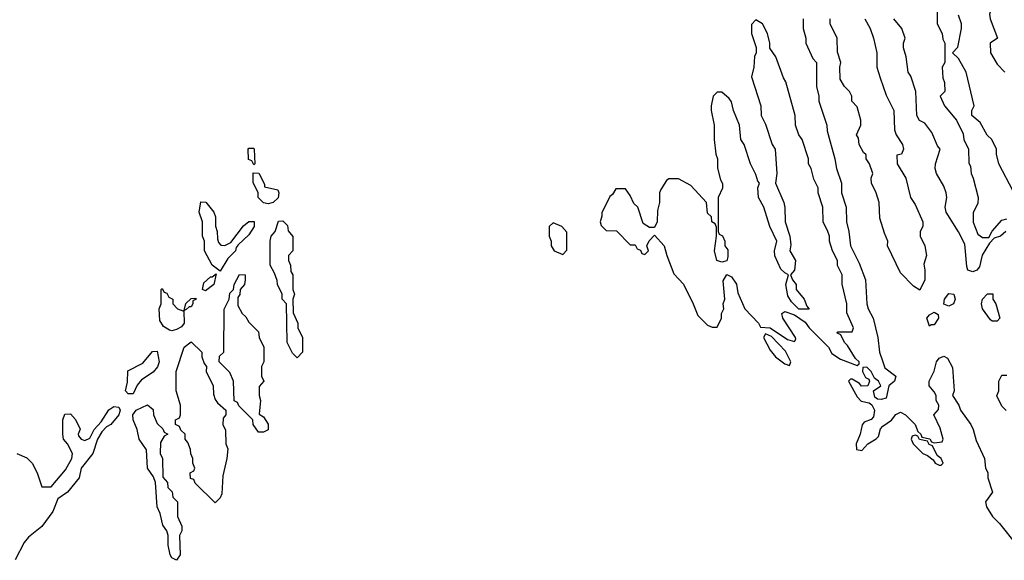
# Model space of a CAD drawing. Header units: inches. Extents: x 2769379 to 2883802, y 684208 to 828654.
# Tile 209 of 256: x 2825440 to 2829520, y 756268 to 758507. Entities that reach past the tile are written whole.
import ezdxf

# ---------------------------------------------------------------- set-up
doc = ezdxf.new("R2010")
doc.units = ezdxf.units.IN
doc.header["$MEASUREMENT"] = 0
doc.layers.add('C8725', color=7, linetype='Continuous')

msp = doc.modelspace()

# ---------------------------------------------------------------- linework, layer by layer
at = {"layer": 'C8725', "color": 2}
for points, elevation in [([(2829521.2, 758741.2), (2829508.4, 758768.4), (2829508, 758810), (2829490, 758838), (2829470, 758846), (2829450, 758846), (2829442, 758830), (2829454, 758810), (2829454, 758790), (2829442, 758770), (2829442, 758750), (2829474, 758690), (2829452, 758668), (2829456, 758630), (2829471.6, 758588.4), (2829472, 758570), (2829458, 758530), (2829461, 758510), (2829492, 758430), (2829462, 758410), (2829462.8, 758370), (2829490, 758322), (2829522, 758290)], 2), ([(2829242, 758550), (2829242, 758490), (2829262, 758450), (2829265.4, 758425.4), (2829274, 758410), (2829274, 758330), (2829262, 758310), (2829265.4, 758265.4), (2829272.7, 758247.3), (2829274, 758210), (2829254, 758190), (2829272, 758150), (2829322, 758090), (2829350, 758034), (2829352, 758010), (2829372, 757970), (2829372.7, 757912.7), (2829379.6, 757899.6), (2829382, 757870), (2829391.1, 757851.1), (2829411, 757770), (2829410, 757746), (2829391.3, 757708.7), (2829391.1, 757668.9), (2829410, 757618), (2829430, 757604.7), (2829455.3, 757604.7), (2829469.4, 757630.6), (2829510, 757676), (2829530, 757682)], 2), ([(2828686, 758510), (2828686, 758470), (2828698, 758430), (2828698, 758410), (2828726.4, 758346.4), (2828742, 758330), (2828742, 758230), (2828751.3, 758190), (2828751.3, 758170), (2828784.7, 758070), (2828786.4, 758046.4), (2828818, 757930), (2828824.7, 757890), (2828844.7, 757830), (2828844.7, 757790), (2828864, 757730), (2828866, 757670), (2828876, 757630), (2828882, 757570), (2828918, 757498), (2828944.7, 757430), (2828951, 757330), (2828956, 757310), (2828976.3, 757270), (2828996, 757190), (2829002.8, 757130), (2829016.3, 757090), (2829025.5, 757065.5), (2829070.7, 757030), (2829064.7, 757010), (2829042, 756990), (2829030, 756939), (2829010, 756933.2), (2828994.6, 756934.6), (2828984, 756944), (2828978, 756970), (2829008, 756990), (2828998, 757010), (2828982, 757022), (2828968, 757050), (2828950, 757068), (2828934, 757066), (2828932, 757050), (2828944.7, 757024.7), (2828958, 757018), (2828962, 757010), (2828954, 756990), (2828928.9, 756988.9), (2828920.4, 757000.4), (2828890, 757018), (2828882, 757018), (2828874, 757010), (2828910, 756944.7), (2828927.5, 756927.5), (2828959.9, 756919.9), (2828971.1, 756911.1), (2828981.6, 756890), (2828978, 756862), (2828968.3, 756851.7), (2828939.8, 756840.2), (2828930.4, 756829.6), (2828923, 756790), (2828905.5, 756750), (2828907.1, 756727.1), (2828930, 756722.8), (2828954, 756750), (2828989.5, 756770.5), (2828998.9, 756781.1), (2829007.3, 756812.7), (2829016.6, 756823.4), (2829052.3, 756847.7), (2829070, 756871.3), (2829090, 756881), (2829110, 756871), (2829150.6, 756830.6), (2829162, 756802), (2829174, 756790), (2829178, 756778), (2829211.6, 756771.6), (2829218, 756758), (2829230, 756754), (2829262, 756758), (2829266, 756770), (2829254.6, 756814.6), (2829228, 756870), (2829247.3, 756892.7), (2829248, 756910), (2829238, 756930), (2829238, 756950), (2829230, 756966), (2829208, 756990), (2829208, 757010), (2829229.2, 757050.8), (2829239, 757090), (2829250, 757104.7), (2829270, 757114), (2829284.7, 757104.7), (2829306, 757066), (2829312, 756970), (2829304.7, 756950), (2829331, 756911), (2829338, 756890), (2829381, 756830), (2829391, 756810), (2829403.5, 756763.5), (2829438, 756690), (2829442, 756650), (2829451.1, 756631.1), (2829451.3, 756610), (2829471, 756550), (2829442, 756510), (2829446.8, 756490), (2829471, 756450), (2829500.5, 756420.5), (2829570, 756332)], 2), ([(2828942, 758510), (2828964.7, 758470), (2828978, 758430), (2828992, 758370), (2828992, 758310), (2829005.4, 758265.4), (2829030, 758194), (2829062, 758130), (2829064.7, 758050), (2829071.3, 758030), (2829098, 757990), (2829102, 757970), (2829094, 757950), (2829074, 757946), (2829076, 757910), (2829111.3, 757850), (2829131.3, 757770), (2829150, 757742), (2829182, 757670), (2829182, 757650), (2829172, 757630), (2829171.3, 757610), (2829191, 757570), (2829198, 757530), (2829186, 757494), (2829191, 757470), (2829190.9, 757429.1), (2829170, 757386), (2829143.1, 757403.1), (2829090, 757458), (2829035.3, 757570), (2829038, 757590), (2829023.1, 757623.1), (2829004.7, 757684.7), (2829002, 757750), (2828989, 757790), (2828969, 757830), (2828968.7, 757850), (2828975.3, 757870), (2828962, 757910), (2828948, 757930), (2828947.3, 757947.3), (2828936.4, 757956.4), (2828918, 757990), (2828916.4, 758016.4), (2828908, 758030), (2828926, 758070), (2828926, 758090), (2828910, 758146), (2828888, 758170), (2828888, 758190), (2828878, 758210), (2828858, 758230), (2828840.4, 758260.4), (2828838, 758310), (2828842, 758330), (2828828.4, 758371.6), (2828828, 758430), (2828798, 758490), (2828798, 758510)], 2), ([(2829526.8, 757630), (2829504.7, 757610), (2829478, 757602), (2829458.8, 757581.2), (2829427.9, 757532.1), (2829416.7, 757483.3), (2829406, 757470), (2829390, 757462), (2829369.4, 757469.4), (2829364.5, 757484.5), (2829356.6, 757576.6), (2829330, 757628.7), (2829279, 757710), (2829275.3, 757730), (2829282, 757770), (2829279, 757790), (2829270, 757818), (2829239, 757870), (2829234, 757890), (2829235.3, 757910), (2829254, 757970), (2829243.7, 757983.7), (2829219.3, 758039.3), (2829190, 758078), (2829168.9, 758088.9), (2829158, 758110), (2829154, 758210), (2829132.9, 758272.9), (2829122, 758290), (2829113.6, 758353.6), (2829102, 758390), (2829102, 758410), (2829108.7, 758430), (2829095.3, 758470), (2829062, 758510)], 2), ([(2829556.5, 757796.5), (2829498, 757910), (2829488, 757950), (2829488, 757970), (2829468, 758010), (2829449.1, 758029.1), (2829420.4, 758080.4), (2829386, 758110), (2829386, 758130), (2829395.3, 758150), (2829362, 758290), (2829330, 758346), (2829306, 758370), (2829327.3, 758392.7), (2829342, 758470), (2829342, 758490), (2829330, 758526)], 2), ([(2829528, 756888), (2829510, 756906), (2829488.9, 756948.9), (2829498, 756970), (2829498, 757010), (2829510, 757034), (2829530, 757034)], 2), ([(2825428, 756710), (2825470, 756692), (2825490.9, 756670.9), (2825512, 756630), (2825532, 756572), (2825570, 756572), (2825630, 756642), (2825655.3, 756690), (2825658, 756710), (2825638, 756750), (2825622, 756770), (2825618, 756790), (2825618, 756850), (2825627.3, 756872.7), (2825650, 756874), (2825671.1, 756851.1), (2825691.1, 756811.1), (2825682, 756790), (2825683.6, 756783.6), (2825694, 756770), (2825710, 756764.7), (2825730, 756774), (2825748, 756810), (2825778, 756842), (2825809.3, 756890.7), (2825830, 756904.7), (2825850, 756902), (2825856, 756890), (2825851, 756870), (2825817.3, 756830), (2825799.8, 756820.2), (2825779.6, 756800.4), (2825762, 756770), (2825742.8, 756710), (2825694.8, 756650), (2825686, 756610), (2825638, 756550), (2825597.3, 756522.7), (2825577.3, 756470), (2825531.7, 756408.3), (2825476.4, 756363.6), (2825458.5, 756341.5), (2825420.5, 756270)], -2)]:
    msp.add_lwpolyline(points, dxfattribs=dict(at, elevation=elevation))
for points, elevation in [([(2828490, 758506), (2828472.7, 758487.3), (2828472, 758450), (2828491.6, 758391.6), (2828492, 758370), (2828485.4, 758354.6), (2828482, 758310), (2828472, 758270), (2828511.3, 758150), (2828512, 758110), (2828530, 758074), (2828558, 757990), (2828571, 757970), (2828578, 757870), (2828572, 757830), (2828606, 757750), (2828611.1, 757728.9), (2828611.3, 757670), (2828631.3, 757610), (2828634.8, 757574.8), (2828631.3, 757550), (2828654.8, 757510), (2828651.1, 757468.9), (2828634, 757450), (2828642, 757430), (2828658, 757410), (2828658, 757390), (2828690.8, 757350), (2828701, 757321), (2828712, 757308), (2828668.4, 757308.4), (2828638, 757338), (2828623.2, 757363.2), (2828614, 757410), (2828626, 757450), (2828610, 757458), (2828594, 757474), (2828568.4, 757528.4), (2828568, 757550), (2828578, 757590), (2828548, 757650), (2828524, 757730), (2828502, 757770), (2828498, 757810), (2828506, 757830), (2828498, 757838), (2828490, 757866), (2828468, 757910), (2828442, 757990), (2828428.7, 758010), (2828422, 758070), (2828398, 758130), (2828390, 758166), (2828380.4, 758180.4), (2828350, 758206), (2828330, 758206), (2828314, 758190), (2828304.7, 758150), (2828304.7, 758130), (2828318, 758070), (2828318, 758010), (2828324.7, 757950), (2828331.3, 757930), (2828331.6, 757891.6), (2828343.6, 757843.6), (2828351.6, 757828.4), (2828351.6, 757808.4), (2828334, 757770), (2828334, 757630), (2828338, 757618), (2828351.6, 757611.6), (2828362, 757590), (2828362, 757570), (2828374, 757554), (2828374.8, 757525.2), (2828370, 757508), (2828350, 757502), (2828328.7, 757510), (2828319, 757550), (2828328, 757610), (2828327.3, 757647.3), (2828322, 757662), (2828308, 757670), (2828306, 757690), (2828290, 757706), (2828286, 757750), (2828220.4, 757820.4), (2828170, 757848), (2828130, 757848), (2828119.6, 757840.4), (2828096.9, 757803.1), (2828091.3, 757790), (2828091.3, 757750), (2828083.5, 757716.5), (2828081, 757670), (2828070, 757646), (2828050, 757646), (2828023.2, 757663.2), (2828002, 757730), (2827985.2, 757745.2), (2827970, 757778), (2827950, 757806), (2827910, 757806), (2827896.9, 757783.1), (2827885.4, 757774.6), (2827852.7, 757707.3), (2827852.7, 757692.7), (2827844.7, 757670), (2827850, 757654), (2827870, 757634), (2827912.7, 757632.7), (2827970, 757574), (2827990, 757574), (2827998, 757558), (2828012.7, 757552.7), (2828018, 757538), (2828030, 757534), (2828046, 757550), (2828038, 757570), (2828048.4, 757591.6), (2828070, 757614), (2828110.8, 757570.8), (2828121, 757530), (2828150, 757454), (2828190.9, 757410.9), (2828231.3, 757330), (2828250, 757282), (2828290, 757242), (2828310, 757234), (2828330, 757234), (2828348, 757270), (2828348, 757290), (2828358, 757310), (2828355.3, 757330), (2828362, 757350), (2828354.6, 757425.4), (2828370, 757451.3), (2828390, 757442), (2828410, 757412), (2828415.3, 757375.3), (2828444.7, 757310), (2828502, 757250), (2828510, 757234), (2828550, 757231.3), (2828622, 757182), (2828650, 757174), (2828656.4, 757183.6), (2828655.3, 757190), (2828602, 757270), (2828598, 757290), (2828610, 757298), (2828650, 757284.7), (2828694.4, 757254.4), (2828711, 757230), (2828790.8, 757150.8), (2828804.7, 757124.7), (2828841, 757101), (2828910, 757074), (2828918, 757082), (2828918, 757090), (2828903.1, 757103.1), (2828870, 757158), (2828858, 757170), (2828842, 757202), (2828826, 757210), (2828830, 757214), (2828890, 757214), (2828895.3, 757230), (2828867.3, 757292.7), (2828868, 757330), (2828848.7, 757411.3), (2828848, 757450), (2828828.9, 757488.9), (2828828.7, 757510), (2828808.7, 757550), (2828795.3, 757590), (2828795.3, 757610), (2828788.7, 757630), (2828769, 757670), (2828768, 757730), (2828748.7, 757790), (2828748, 757810), (2828730, 757846), (2828719, 757890), (2828709, 757910), (2828708.7, 757930), (2828682, 758010), (2828668.7, 758030), (2828655.3, 758070), (2828654, 758110), (2828615.3, 758250), (2828605.6, 758265.6), (2828572.9, 758352.9), (2828548.4, 758388.4), (2828548, 758410), (2828538, 758450), (2828518, 758490)], 2), ([(2826410, 757906), (2826402, 757922), (2826388.4, 757928.4), (2826386, 757970), (2826390, 757974), (2826410, 757974), (2826412, 757970), (2826414, 757910)], -2), ([(2826470, 757744), (2826450, 757748), (2826428, 757770), (2826428, 757790), (2826407.3, 757832.7), (2826407.3, 757872.7), (2826431.1, 757871.1), (2826454, 757826), (2826454, 757814), (2826510, 757802), (2826514, 757790), (2826510.7, 757769.3), (2826490, 757749.2)], -2), ([(2826290, 757572), (2826315.3, 757584.7), (2826366.8, 757653.2), (2826390, 757671), (2826411.1, 757671.1), (2826410.8, 757650), (2826390, 757615.3), (2826345.4, 757574.6), (2826336.9, 757563.1), (2826334.8, 757550), (2826302.5, 757517.5), (2826270, 757466), (2826238, 757490), (2826206, 757550), (2826206, 757590), (2826198, 757610), (2826198, 757670), (2826184, 757710), (2826190, 757752), (2826210.9, 757750.9), (2826244.7, 757710), (2826251.3, 757690), (2826251.6, 757651.6), (2826258, 757630), (2826259.6, 757599.6), (2826263.6, 757583.6), (2826272.7, 757572.7)], -2), ([(2826590, 757106), (2826570, 757126), (2826548, 757170), (2826546, 757330), (2826528, 757350), (2826528, 757370), (2826508, 757410), (2826507.3, 757427.3), (2826496.4, 757456.4), (2826478, 757490), (2826478, 757590), (2826482, 757610), (2826498, 757630), (2826512.7, 757672.7), (2826530, 757674), (2826550, 757654), (2826552.7, 757632.7), (2826571.6, 757608.4), (2826572, 757550), (2826554, 757530), (2826554, 757510), (2826562, 757490), (2826563.6, 757463.6), (2826572, 757450), (2826572, 757390), (2826578, 757370), (2826572, 757350), (2826572.7, 757292.7), (2826592, 757250), (2826592, 757230), (2826611.3, 757190), (2826612, 757130)], -2), ([(2827650, 757666), (2827634, 757650), (2827634, 757610), (2827642, 757590), (2827642, 757570), (2827654, 757550), (2827690, 757534), (2827707.3, 757552.7), (2827707.3, 757627.3), (2827686, 757650)], 2), ([(2826210, 757384), (2826198, 757390), (2826203.2, 757416.8), (2826230, 757442), (2826238, 757442), (2826254, 757454), (2826244.7, 757410)], -2), ([(2826430, 756798), (2826408, 756830), (2826406, 756850), (2826347.3, 756907.3), (2826342, 756922), (2826328, 756928), (2826326, 757010), (2826310, 757046), (2826266, 757090), (2826267.3, 757112.7), (2826286, 757130), (2826287.3, 757307.3), (2826308, 757350), (2826310, 757374), (2826326, 757390), (2826328, 757410), (2826351.3, 757451.3), (2826374, 757450), (2826374, 757430), (2826372, 757410), (2826354, 757390), (2826351.6, 757368.4), (2826343.6, 757356.4), (2826343.6, 757323.6), (2826362, 757290), (2826376.9, 757276.9), (2826390, 757254), (2826430, 757214), (2826432, 757190), (2826451.1, 757151.1), (2826452, 757090), (2826442, 757070), (2826442, 757030), (2826452, 757010), (2826432.7, 756987.3), (2826432, 756950), (2826438, 756930), (2826432.7, 756872.7), (2826450, 756862), (2826470, 756832), (2826470, 756808.7), (2826450, 756798)], -2), ([(2826070, 757218), (2826060.4, 757220.4), (2826036.4, 757236.4), (2826020.4, 757260.4), (2826018, 757310), (2826026, 757330), (2826026, 757390), (2826030, 757394), (2826038, 757378), (2826050, 757374), (2826058, 757358), (2826074, 757350), (2826074, 757330), (2826094, 757310), (2826119.6, 757299.6), (2826121, 757250), (2826110, 757235.3), (2826090, 757224)], -2), ([(2829290, 757320.7), (2829269.3, 757329.3), (2829272.3, 757350), (2829290, 757373.4), (2829310.4, 757370.4), (2829316.4, 757350), (2829310, 757329.6)], 2), ([(2829470, 757258), (2829463.1, 757263.1), (2829429, 757310), (2829425.2, 757330), (2829429, 757350), (2829450, 757371.3), (2829472, 757372), (2829472, 757350), (2829484.7, 757330), (2829502, 757270), (2829490, 757258)], 2), ([(2826122, 757302), (2826128.7, 757331.3), (2826150, 757352), (2826170, 757354), (2826170.7, 757349.3), (2826158, 757342), (2826158, 757330), (2826150, 757318), (2826142, 757318), (2826130, 757306)], -2), ([(2829210, 757238), (2829199, 757270), (2829210, 757284.7), (2829230, 757296), (2829246, 757286), (2829247.3, 757270), (2829230, 757243.7), (2829216.9, 757243.1)], 2), ([(2828530, 757206), (2828522, 757190), (2828550, 757138), (2828572, 757110), (2828610, 757082), (2828630, 757074), (2828635.3, 757090), (2828613.6, 757133.6), (2828555.3, 757195.3)], 2), ([(2826250, 756506), (2826167.3, 756587.3), (2826162, 756602), (2826147.3, 756607.3), (2826146, 756630), (2826162, 756638), (2826166, 756650), (2826158, 756670), (2826158, 756690), (2826148.4, 756708.4), (2826147.3, 756727.3), (2826136.4, 756756.4), (2826126, 756770), (2826126, 756790), (2826107.3, 756807.3), (2826102, 756822), (2826086, 756830), (2826086, 756850), (2826102, 756858), (2826106, 756870), (2826106, 756910), (2826088, 756970), (2826088, 757050), (2826122, 757150), (2826150, 757172), (2826194, 757130), (2826194, 757110), (2826203.6, 757083.6), (2826214, 757070), (2826212, 757050), (2826242, 756990), (2826243.6, 756956.4), (2826250, 756934), (2826259.6, 756919.6), (2826294, 756890), (2826294, 756870), (2826283.6, 756856.4), (2826282, 756830), (2826292.7, 756807.3), (2826294, 756750), (2826302, 756730), (2826298, 756690), (2826282, 756618), (2826276.9, 756543.1), (2826270, 756526)], -2), ([(2825890, 756958), (2825878, 756970), (2825886, 757006), (2825887.3, 757052.7), (2825950, 757084.7), (2825990, 757132), (2826010, 757134), (2826017.3, 757090), (2826010.6, 757069.4), (2825992.8, 757047.2), (2825944.9, 757015.1), (2825926.4, 756993.6), (2825910, 756958)], -2), ([(2826090, 756268), (2826070, 756278), (2826064, 756290), (2826055.3, 756330), (2826055.3, 756370), (2826049, 756390), (2826033.6, 756413.6), (2826022, 756462), (2826009.2, 756490), (2826002, 756590), (2825994, 756614), (2825969.2, 756650), (2825965.6, 756725.6), (2825935.3, 756770), (2825926, 756810), (2825909.4, 756850), (2825909.3, 756870.7), (2825922, 756890), (2825968.9, 756911.1), (2825992.7, 756892.7), (2825994, 756870), (2826010, 756834), (2826032.7, 756812.7), (2826038, 756798), (2826054, 756790), (2826038, 756782), (2826023.6, 756756.4), (2826022, 756710), (2826032, 756690), (2826032.7, 756612.7), (2826052, 756590), (2826054, 756570), (2826071.6, 756551.6), (2826074, 756530), (2826094, 756510), (2826094, 756450), (2826112, 756410), (2826112, 756390), (2826102, 756370), (2826104.7, 756290)], -2), ([(2829150, 756786), (2829138, 756782), (2829134, 756770), (2829142, 756750), (2829182, 756710), (2829202, 756702), (2829224.7, 756684.7), (2829234, 756670), (2829250, 756662), (2829258, 756662), (2829266, 756670), (2829258, 756690), (2829242, 756702), (2829222, 756742), (2829208, 756748), (2829202, 756762), (2829168, 756768), (2829162, 756782)], 2)]:
    msp.add_lwpolyline(points, close=True, dxfattribs=dict(at, elevation=elevation))

doc.saveas('drawing.dxf')
